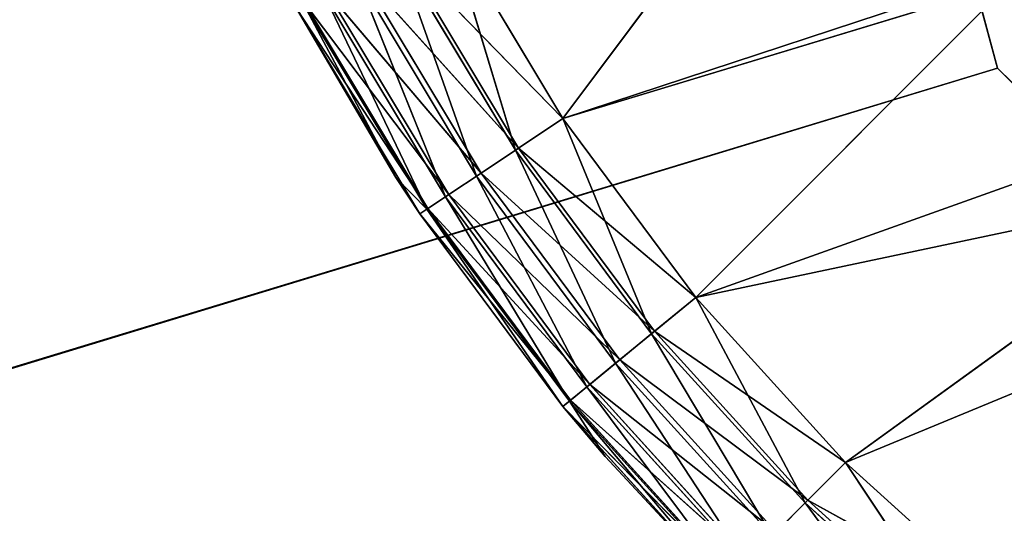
# Model space of a CAD drawing. Extents: x -629 to 424, y -11 to 55.
# Tile 233 of 256: x -261.59 to -258.73, y 22.68 to 24.12. Entities that reach past the tile are written whole.
import ezdxf

# ---------------------------------------------------------------- set-up
doc = ezdxf.new("R2010")
doc.units = 0
doc.header["$LTSCALE"] = 25.4
doc.layers.get('0').update_dxf_attribs({"color": 13, "linetype": 'CONTINUOUS'})

# ---------------------------------------------------------------- blocks, each defined once
blk = doc.blocks.new('IMBRIA-IV-9191-9192_STL_2')
at = {"color": 250}
for p, q in [((382.8478, 106.0524, 35.2222), (382.5146, 106.0524, 35.7781)), ((382.8478, 106.0524, 35.2222), (382.5146, 106.0524, 35.7781)), ((382.7096, 106.024, 35.1298), (382.5146, 106.0524, 35.7781)), ((382.7096, 106.024, 35.1298), (382.5146, 106.0524, 35.7781)), ((382.7096, 106.024, 35.1298), (382.8478, 106.0524, 35.2222)), ((382.7096, 106.024, 35.1298), (382.8478, 106.0524, 35.2222)), ((383.2339, 106.0524, 34.7015), (382.8478, 106.0524, 35.2222)), ((382.8478, 106.0524, 35.2222), (394.9447, 106.0524, 38.8917)), ((382.8478, 106.0524, 35.2222), (394.9447, 106.0524, 38.8917)), ((383.2339, 106.0524, 34.7015), (382.8478, 106.0524, 35.2222)), ((383.1055, 106.024, 34.5961), (382.8478, 106.0524, 35.2222)), ((383.1055, 106.024, 34.5961), (382.8478, 106.0524, 35.2222)), ((383.2339, 106.0524, 34.7015), (383.1055, 106.024, 34.5961)), ((383.2339, 106.0524, 34.7015), (383.1055, 106.024, 34.5961)), ((383.6692, 106.0524, 34.2213), (383.2339, 106.0524, 34.7015)), ((383.2339, 106.0524, 34.7015), (394.9447, 106.0524, 38.8917)), ((383.2339, 106.0524, 34.7015), (394.9447, 106.0524, 38.8917)), ((383.2339, 106.0524, 34.7015), (383.5517, 106.024, 34.1037)), ((383.2339, 106.0524, 34.7015), (383.5517, 106.024, 34.1037)), ((383.6692, 106.0524, 34.2213), (383.2339, 106.0524, 34.7015)), ((383.5517, 106.024, 34.1037), (383.6692, 106.0524, 34.2213)), ((383.5517, 106.024, 34.1037), (383.6692, 106.0524, 34.2213)), ((384.1495, 106.0524, 33.786), (383.6692, 106.0524, 34.2213)), ((383.6692, 106.0524, 34.2213), (394.9447, 106.0524, 38.8917)), ((383.6692, 106.0524, 34.2213), (394.9447, 106.0524, 38.8917)), ((384.1495, 106.0524, 33.786), (383.6692, 106.0524, 34.2213)), ((384.0441, 106.024, 33.6575), (383.6692, 106.0524, 34.2213)), ((384.0441, 106.024, 33.6575), (383.6692, 106.0524, 34.2213)), ((382.7096, 106.024, 35.1298), (382.368, 106.024, 35.6998)), ((382.7096, 106.024, 35.1298), (382.368, 106.024, 35.6998)), ((382.5971, 105.9513, 35.0546), (382.368, 106.024, 35.6998)), ((382.5971, 105.9513, 35.0546), (382.368, 106.024, 35.6998)), ((382.5971, 105.9513, 35.0546), (382.7096, 106.024, 35.1298)), ((382.5971, 105.9513, 35.0546), (382.7096, 106.024, 35.1298)), ((383.1055, 106.024, 34.5961), (382.7096, 106.024, 35.1298)), ((383.1055, 106.024, 34.5961), (382.7096, 106.024, 35.1298)), ((383.0008, 105.9513, 34.5102), (382.7096, 106.024, 35.1298)), ((383.0008, 105.9513, 34.5102), (382.7096, 106.024, 35.1298)), ((383.1055, 106.024, 34.5961), (383.0008, 105.9513, 34.5102)), ((383.1055, 106.024, 34.5961), (383.0008, 105.9513, 34.5102)), ((383.1055, 106.024, 34.5961), (383.456, 105.9513, 34.008)), ((383.1055, 106.024, 34.5961), (383.456, 105.9513, 34.008)), ((383.1055, 106.024, 34.5961), (383.5517, 106.024, 34.1037)), ((383.1055, 106.024, 34.5961), (383.5517, 106.024, 34.1037)), ((383.456, 105.9513, 34.008), (383.5517, 106.024, 34.1037)), ((383.456, 105.9513, 34.008), (383.5517, 106.024, 34.1037)), ((384.0441, 106.024, 33.6575), (383.5517, 106.024, 34.1037)), ((384.0441, 106.024, 33.6575), (383.5517, 106.024, 34.1037)), ((383.9582, 105.9513, 33.5529), (383.5517, 106.024, 34.1037)), ((383.9582, 105.9513, 33.5529), (383.5517, 106.024, 34.1037)), ((382.5971, 105.9513, 35.0546), (382.2486, 105.9513, 35.636)), ((382.5971, 105.9513, 35.0546), (382.2486, 105.9513, 35.636)), ((382.5069, 105.8386, 34.9944), (382.2486, 105.9513, 35.636)), ((382.5069, 105.8386, 34.9944), (382.2486, 105.9513, 35.636)), ((382.5069, 105.8386, 34.9944), (382.5971, 105.9513, 35.0546)), ((382.5069, 105.8386, 34.9944), (382.5971, 105.9513, 35.0546)), ((383.0008, 105.9513, 34.5102), (382.5971, 105.9513, 35.0546)), ((383.0008, 105.9513, 34.5102), (382.5971, 105.9513, 35.0546)), ((382.917, 105.8386, 34.4414), (382.5971, 105.9513, 35.0546)), ((382.917, 105.8386, 34.4414), (382.5971, 105.9513, 35.0546)), ((383.0008, 105.9513, 34.5102), (382.917, 105.8386, 34.4414)), ((383.0008, 105.9513, 34.5102), (382.917, 105.8386, 34.4414)), ((383.0008, 105.9513, 34.5102), (383.3793, 105.8386, 33.9313)), ((383.0008, 105.9513, 34.5102), (383.3793, 105.8386, 33.9313)), ((383.0008, 105.9513, 34.5102), (383.456, 105.9513, 34.008)), ((383.0008, 105.9513, 34.5102), (383.456, 105.9513, 34.008)), ((382.5069, 105.8386, 34.9944), (382.153, 105.8386, 35.5849)), ((382.5069, 105.8386, 34.9944), (382.153, 105.8386, 35.5849)), ((382.4525, 105.7073, 34.958), (382.153, 105.8386, 35.5849)), ((382.4525, 105.7073, 34.958), (382.153, 105.8386, 35.5849)), ((382.4525, 105.7073, 34.958), (382.5069, 105.8386, 34.9944)), ((382.4525, 105.7073, 34.958), (382.5069, 105.8386, 34.9944)), ((382.917, 105.8386, 34.4414), (382.5069, 105.8386, 34.9944)), ((382.917, 105.8386, 34.4414), (382.5069, 105.8386, 34.9944)), ((382.8665, 105.7073, 34.3999), (382.5069, 105.8386, 34.9944)), ((382.8665, 105.7073, 34.3999), (382.5069, 105.8386, 34.9944)), ((382.917, 105.8386, 34.4414), (382.8665, 105.7073, 34.3999)), ((382.917, 105.8386, 34.4414), (382.8665, 105.7073, 34.3999)), ((382.917, 105.8386, 34.4414), (383.3331, 105.7073, 33.8851)), ((382.917, 105.8386, 34.4414), (383.3331, 105.7073, 33.8851)), ((382.917, 105.8386, 34.4414), (383.3793, 105.8386, 33.9313)), ((382.917, 105.8386, 34.4414), (383.3793, 105.8386, 33.9313)), ((382.4525, 105.7073, 34.958), (382.0953, 105.7073, 35.554)), ((382.4525, 105.7073, 34.958), (382.0953, 105.7073, 35.554)), ((382.3626, 105.5524, 35.0505), (382.0953, 105.7073, 35.554)), ((382.3626, 105.5524, 35.0505), (382.0953, 105.7073, 35.554)), ((382.3626, 105.5524, 35.0505), (382.4525, 105.7073, 34.958)), ((382.3626, 105.5524, 35.0505), (382.4525, 105.7073, 34.958)), ((382.4321, 105.5524, 34.9444), (382.4525, 105.7073, 34.958)), ((382.4321, 105.5524, 34.9444), (382.4525, 105.7073, 34.958)), ((382.8665, 105.7073, 34.3999), (382.4525, 105.7073, 34.958)), ((382.8474, 105.5524, 34.3843), (382.4525, 105.7073, 34.958)), ((382.8665, 105.7073, 34.3999), (382.4525, 105.7073, 34.958)), ((382.8474, 105.5524, 34.3843), (382.4525, 105.7073, 34.958)), ((382.8474, 105.5524, 34.3843), (382.8665, 105.7073, 34.3999)), ((382.8474, 105.5524, 34.3843), (382.8665, 105.7073, 34.3999)), ((383.3157, 105.5524, 33.8677), (382.8665, 105.7073, 34.3999)), ((382.8665, 105.7073, 34.3999), (383.3331, 105.7073, 33.8851)), ((382.8665, 105.7073, 34.3999), (383.3331, 105.7073, 33.8851)), ((382.9701, 105.5524, 34.2389), (382.8665, 105.7073, 34.3999)), ((383.3157, 105.5524, 33.8677), (382.8665, 105.7073, 34.3999)), ((382.9701, 105.5524, 34.2389), (382.8665, 105.7073, 34.3999)), ((382.3626, 105.5524, 35.0505), (382.0736, 105.5524, 35.5424)), ((382.3626, 92.0524, 35.0505), (382.0736, 105.5524, 35.5424)), ((382.3626, 105.5524, 35.0505), (382.0736, 105.5524, 35.5424)), ((382.3626, 92.0524, 35.0505), (382.0736, 105.5524, 35.5424)), ((382.4321, 105.5524, 34.9444), (382.3626, 105.5524, 35.0505)), ((382.4321, 92.0524, 34.9444), (382.3626, 105.5524, 35.0505)), ((382.4321, 105.5524, 34.9444), (382.3626, 105.5524, 35.0505)), ((382.4321, 92.0524, 34.9444), (382.3626, 105.5524, 35.0505)), ((382.3626, 92.0524, 35.0505), (382.3626, 105.5524, 35.0505)), ((382.3626, 92.0524, 35.0505), (382.3626, 105.5524, 35.0505)), ((382.8474, 105.5524, 34.3843), (382.4321, 105.5524, 34.9444)), ((382.8474, 92.0524, 34.3843), (382.4321, 105.5524, 34.9444)), ((382.8474, 105.5524, 34.3843), (382.4321, 105.5524, 34.9444)), ((382.8474, 92.0524, 34.3843), (382.4321, 105.5524, 34.9444)), ((382.4321, 92.0524, 34.9444), (382.4321, 105.5524, 34.9444)), ((382.4321, 92.0524, 34.9444), (382.4321, 105.5524, 34.9444)), ((382.9701, 105.5524, 34.2389), (382.8474, 105.5524, 34.3843)), ((382.9701, 92.0524, 34.2389), (382.8474, 105.5524, 34.3843)), ((382.9701, 105.5524, 34.2389), (382.8474, 105.5524, 34.3843)), ((382.9701, 92.0524, 34.2389), (382.8474, 105.5524, 34.3843)), ((382.8474, 92.0524, 34.3843), (382.8474, 105.5524, 34.3843)), ((382.8474, 92.0524, 34.3843), (382.8474, 105.5524, 34.3843)), ((383.3157, 105.5524, 33.8677), (382.9701, 105.5524, 34.2389)), ((383.3157, 92.0524, 33.8677), (382.9701, 105.5524, 34.2389)), ((383.3157, 105.5524, 33.8677), (382.9701, 105.5524, 34.2389)), ((383.3157, 92.0524, 33.8677), (382.9701, 105.5524, 34.2389)), ((382.9701, 92.0524, 34.2389), (382.9701, 105.5524, 34.2389)), ((382.9701, 92.0524, 34.2389), (382.9701, 105.5524, 34.2389)), ((382.3626, 92.0524, 35.0505), (382.0736, 92.0524, 35.5424)), ((382.0736, 92.0524, 35.5424), (382.4557, 91.8862, 34.9602)), ((382.0736, 92.0524, 35.5424), (382.4557, 91.8862, 34.9602)), ((382.4321, 92.0524, 34.9444), (382.0736, 92.0524, 35.5424)), ((382.4321, 92.0524, 34.9444), (382.3626, 92.0524, 35.0505)), ((382.8474, 92.0524, 34.3843), (382.4321, 92.0524, 34.9444)), ((382.4321, 92.0524, 34.9444), (382.4557, 91.8862, 34.9602)), ((382.4321, 92.0524, 34.9444), (382.4557, 91.8862, 34.9602)), ((382.4321, 92.0524, 34.9444), (382.8694, 91.8862, 34.4024)), ((382.4321, 92.0524, 34.9444), (382.8694, 91.8862, 34.4024)), ((382.8474, 92.0524, 34.3843), (382.4321, 92.0524, 34.9444)), ((382.9701, 92.0524, 34.2389), (382.8474, 92.0524, 34.3843)), ((382.8474, 92.0524, 34.3843), (382.8694, 91.8862, 34.4024)), ((382.8474, 92.0524, 34.3843), (382.8694, 91.8862, 34.4024)), ((382.8474, 92.0524, 34.3843), (383.3358, 91.8862, 33.8878)), ((382.8474, 92.0524, 34.3843), (383.3358, 91.8862, 33.8878)), ((383.3157, 92.0524, 33.8677), (382.8474, 92.0524, 34.3843)), ((383.3157, 92.0524, 33.8677), (382.9701, 92.0524, 34.2389)), ((382.4557, 91.8862, 34.9602), (382.0987, 91.8862, 35.5558)), ((382.0987, 91.8862, 35.5558), (382.5162, 91.7509, 35.0006)), ((382.0987, 91.8862, 35.5558), (382.5162, 91.7509, 35.0006)), ((382.4557, 91.8862, 34.9602), (382.0987, 91.8862, 35.5558)), ((382.8694, 91.8862, 34.4024), (382.4557, 91.8862, 34.9602)), ((382.4557, 91.8862, 34.9602), (382.5162, 91.7509, 35.0006)), ((382.4557, 91.8862, 34.9602), (382.5162, 91.7509, 35.0006)), ((382.4557, 91.8862, 34.9602), (382.9256, 91.7509, 34.4485)), ((382.4557, 91.8862, 34.9602), (382.9256, 91.7509, 34.4485)), ((382.8694, 91.8862, 34.4024), (382.4557, 91.8862, 34.9602)), ((383.3358, 91.8862, 33.8878), (382.8694, 91.8862, 34.4024)), ((382.8694, 91.8862, 34.4024), (382.9256, 91.7509, 34.4485)), ((382.8694, 91.8862, 34.4024), (382.9256, 91.7509, 34.4485)), ((382.8694, 91.8862, 34.4024), (383.3872, 91.7509, 33.9393)), ((382.8694, 91.8862, 34.4024), (383.3872, 91.7509, 33.9393)), ((383.3358, 91.8862, 33.8878), (382.8694, 91.8862, 34.4024)), ((382.5162, 91.7509, 35.0006), (382.1628, 91.7509, 35.5901)), ((382.1628, 91.7509, 35.5901), (382.6099, 91.6424, 35.0632)), ((382.1628, 91.7509, 35.5901), (382.6099, 91.6424, 35.0632)), ((382.5162, 91.7509, 35.0006), (382.1628, 91.7509, 35.5901)), ((382.9256, 91.7509, 34.4485), (382.5162, 91.7509, 35.0006)), ((382.5162, 91.7509, 35.0006), (382.6099, 91.6424, 35.0632)), ((382.5162, 91.7509, 35.0006), (382.6099, 91.6424, 35.0632)), ((382.5162, 91.7509, 35.0006), (383.0127, 91.6424, 34.52)), ((382.5162, 91.7509, 35.0006), (383.0127, 91.6424, 34.52)), ((382.9256, 91.7509, 34.4485), (382.5162, 91.7509, 35.0006)), ((383.3872, 91.7509, 33.9393), (382.9256, 91.7509, 34.4485)), ((382.9256, 91.7509, 34.4485), (383.0127, 91.6424, 34.52)), ((382.9256, 91.7509, 34.4485), (383.0127, 91.6424, 34.52)), ((382.9256, 91.7509, 34.4485), (383.4669, 91.6424, 34.0189)), ((382.9256, 91.7509, 34.4485), (383.4669, 91.6424, 34.0189)), ((383.3872, 91.7509, 33.9393), (382.9256, 91.7509, 34.4485)), ((384.1107, 91.6565, 35.3687), (358.4625, 91.6565, 27.5475)), ((384.1107, 91.6565, 35.3687), (358.4625, 91.6565, 27.5475)), ((383.4339, 91.6565, 37.8669), (384.1107, 91.6565, 35.3687)), ((383.4339, 88.9157, 37.8669), (384.1107, 91.6565, 35.3687)), ((383.4339, 91.6565, 37.8669), (384.1107, 91.6565, 35.3687)), ((383.4339, 88.9157, 37.8669), (384.1107, 91.6565, 35.3687)), ((384.1107, 91.6565, 35.3687), (385.9459, 91.6565, 33.5437)), ((384.1107, 88.9157, 35.3687), (384.1107, 91.6565, 35.3687)), ((384.1107, 88.9157, 35.3687), (384.1107, 91.6565, 35.3687)), ((384.1107, 88.9157, 35.3687), (385.9459, 91.6565, 33.5437)), ((384.1107, 91.6565, 35.3687), (385.9459, 91.6565, 33.5437)), ((384.1107, 88.9157, 35.3687), (385.9459, 91.6565, 33.5437)), ((382.6099, 91.6424, 35.0632), (382.2622, 91.6424, 35.6432)), ((382.2622, 91.6424, 35.6432), (382.7191, 91.577, 35.1361)), ((382.2622, 91.6424, 35.6432), (382.7191, 91.577, 35.1361)), ((382.6099, 91.6424, 35.0632), (382.2622, 91.6424, 35.6432)), ((383.0127, 91.6424, 34.52), (382.6099, 91.6424, 35.0632)), ((382.6099, 91.6424, 35.0632), (382.7191, 91.577, 35.1361)), ((382.6099, 91.6424, 35.0632), (382.7191, 91.577, 35.1361)), ((382.6099, 91.6424, 35.0632), (383.1142, 91.577, 34.6033)), ((382.6099, 91.6424, 35.0632), (383.1142, 91.577, 34.6033)), ((383.0127, 91.6424, 34.52), (382.6099, 91.6424, 35.0632)), ((383.4669, 91.6424, 34.0189), (383.0127, 91.6424, 34.52)), ((383.0127, 91.6424, 34.52), (383.1142, 91.577, 34.6033)), ((383.0127, 91.6424, 34.52), (383.1142, 91.577, 34.6033)), ((383.0127, 91.6424, 34.52), (383.5597, 91.577, 34.1118)), ((383.0127, 91.6424, 34.52), (383.5597, 91.577, 34.1118)), ((383.4669, 91.6424, 34.0189), (383.0127, 91.6424, 34.52)), ((383.4669, 91.6424, 34.0189), (383.5597, 91.577, 34.1118)), ((383.4669, 91.6424, 34.0189), (383.5597, 91.577, 34.1118)), ((382.7191, 91.577, 35.1361), (382.378, 91.577, 35.7051)), ((382.378, 91.577, 35.7051), (382.8478, 91.5524, 35.2222)), ((382.378, 91.577, 35.7051), (382.8478, 91.5524, 35.2222)), ((382.7191, 91.577, 35.1361), (382.378, 91.577, 35.7051)), ((383.1142, 91.577, 34.6033), (382.7191, 91.577, 35.1361)), ((382.7191, 91.577, 35.1361), (382.8478, 91.5524, 35.2222)), ((382.7191, 91.577, 35.1361), (382.8478, 91.5524, 35.2222)), ((382.7191, 91.577, 35.1361), (383.2339, 91.5524, 34.7015)), ((382.7191, 91.577, 35.1361), (383.2339, 91.5524, 34.7015)), ((383.1142, 91.577, 34.6033), (382.7191, 91.577, 35.1361)), ((383.5597, 91.577, 34.1118), (383.1142, 91.577, 34.6033)), ((383.1142, 91.577, 34.6033), (383.2339, 91.5524, 34.7015)), ((383.1142, 91.577, 34.6033), (383.2339, 91.5524, 34.7015)), ((383.1142, 91.577, 34.6033), (383.6692, 91.5524, 34.2213)), ((383.1142, 91.577, 34.6033), (383.6692, 91.5524, 34.2213)), ((383.5597, 91.577, 34.1118), (383.1142, 91.577, 34.6033)), ((384.0513, 91.577, 33.6663), (383.5597, 91.577, 34.1118)), ((383.5597, 91.577, 34.1118), (383.6692, 91.5524, 34.2213)), ((383.5597, 91.577, 34.1118), (383.6692, 91.5524, 34.2213)), ((383.5597, 91.577, 34.1118), (384.1495, 91.5524, 33.786)), ((383.5597, 91.577, 34.1118), (384.1495, 91.5524, 33.786)), ((384.0513, 91.577, 33.6663), (383.5597, 91.577, 34.1118)), ((382.8478, 91.5524, 35.2222), (382.5146, 91.5524, 35.7781)), ((382.8478, 91.5524, 35.2222), (382.5146, 91.5524, 35.7781)), ((383.2339, 91.5524, 34.7015), (382.8478, 91.5524, 35.2222)), ((383.7224, 91.5524, 36.393), (382.8478, 91.5524, 35.2222)), ((382.8478, 91.5524, 35.2222), (384.1967, 91.5524, 35.6671)), ((382.8478, 91.5524, 35.2222), (384.1967, 91.5524, 35.6671)), ((383.2339, 91.5524, 34.7015), (382.8478, 91.5524, 35.2222)), ((383.7224, 91.5524, 36.393), (382.8478, 91.5524, 35.2222)), ((383.6692, 91.5524, 34.2213), (383.2339, 91.5524, 34.7015)), ((383.2339, 91.5524, 34.7015), (384.1967, 91.5524, 35.6671)), ((383.2339, 91.5524, 34.7015), (384.1967, 91.5524, 35.6671)), ((383.2339, 91.5524, 34.7015), (384.7839, 91.5524, 35.0292)), ((383.6692, 91.5524, 34.2213), (383.2339, 91.5524, 34.7015)), ((383.2339, 91.5524, 34.7015), (384.7839, 91.5524, 35.0292)), ((384.1495, 91.5524, 33.786), (383.6692, 91.5524, 34.2213)), ((383.6692, 91.5524, 34.2213), (384.7839, 91.5524, 35.0292)), ((383.6692, 91.5524, 34.2213), (384.7839, 91.5524, 35.0292)), ((384.1495, 91.5524, 33.786), (383.6692, 91.5524, 34.2213)), ((358.4624, 88.9157, 27.5658), (384.1107, 88.9157, 35.3687)), ((358.4624, 88.9157, 27.5658), (384.1107, 88.9157, 35.3687)), ((384.1107, 88.9157, 35.3687), (383.4339, 88.9157, 37.8669)), ((384.1107, 88.9157, 35.3687), (383.4339, 88.9157, 37.8669)), ((385.9459, 88.9157, 33.5437), (384.1107, 88.9157, 35.3687)), ((385.9459, 88.9157, 33.5437), (384.1107, 88.9157, 35.3687))]:
    blk.add_line(p, q, dxfattribs=at)
mesh = blk.add_polyface(dxfattribs=at)
corners = [(382.5146, 106.0524, 35.7781), (382.7096, 106.024, 35.1298), (382.368, 106.024, 35.6998)]
mesh.append_faces([[corners[k] for k in face] for face in [(0, 1, 2)]], dxfattribs={"color": 250})
mesh = blk.add_polyface(dxfattribs=at)
corners = [(394.9447, 106.0524, 38.8917), (382.8478, 106.0524, 35.2222), (382.5146, 106.0524, 35.7781)]
mesh.append_faces([[corners[k] for k in face] for face in [(0, 1, 2)]], dxfattribs={"color": 250})
mesh = blk.add_polyface(dxfattribs=at)
corners = [(382.5146, 106.0524, 35.7781), (382.8478, 106.0524, 35.2222), (382.7096, 106.024, 35.1298)]
mesh.append_faces([[corners[k] for k in face] for face in [(0, 1, 2)]], dxfattribs={"color": 250})
mesh = blk.add_polyface(dxfattribs=at)
corners = [(382.8478, 106.0524, 35.2222), (383.1055, 106.024, 34.5961), (382.7096, 106.024, 35.1298)]
mesh.append_faces([[corners[k] for k in face] for face in [(0, 1, 2)]], dxfattribs={"color": 250})
mesh = blk.add_polyface(dxfattribs=at)
corners = [(394.9447, 106.0524, 38.8917), (383.2339, 106.0524, 34.7015), (382.8478, 106.0524, 35.2222)]
mesh.append_faces([[corners[k] for k in face] for face in [(0, 1, 2)]], dxfattribs={"color": 250})
mesh = blk.add_polyface(dxfattribs=at)
corners = [(382.8478, 106.0524, 35.2222), (383.2339, 106.0524, 34.7015), (383.1055, 106.024, 34.5961)]
mesh.append_faces([[corners[k] for k in face] for face in [(0, 1, 2)]], dxfattribs={"color": 250})
mesh = blk.add_polyface(dxfattribs=at)
corners = [(383.2339, 106.0524, 34.7015), (383.5517, 106.024, 34.1037), (383.1055, 106.024, 34.5961)]
mesh.append_faces([[corners[k] for k in face] for face in [(0, 1, 2)]], dxfattribs={"color": 250})
mesh = blk.add_polyface(dxfattribs=at)
corners = [(394.9447, 106.0524, 38.8917), (383.6692, 106.0524, 34.2213), (383.2339, 106.0524, 34.7015)]
mesh.append_faces([[corners[k] for k in face] for face in [(0, 1, 2)]], dxfattribs={"color": 250})
mesh = blk.add_polyface(dxfattribs=at)
corners = [(383.2339, 106.0524, 34.7015), (383.6692, 106.0524, 34.2213), (383.5517, 106.024, 34.1037)]
mesh.append_faces([[corners[k] for k in face] for face in [(0, 1, 2)]], dxfattribs={"color": 250})
mesh = blk.add_polyface(dxfattribs=at)
corners = [(383.6692, 106.0524, 34.2213), (384.0441, 106.024, 33.6575), (383.5517, 106.024, 34.1037)]
mesh.append_faces([[corners[k] for k in face] for face in [(0, 1, 2)]], dxfattribs={"color": 250})
mesh = blk.add_polyface(dxfattribs=at)
corners = [(394.9447, 106.0524, 38.8917), (384.1495, 106.0524, 33.786), (383.6692, 106.0524, 34.2213)]
mesh.append_faces([[corners[k] for k in face] for face in [(0, 1, 2)]], dxfattribs={"color": 250})
mesh = blk.add_polyface(dxfattribs=at)
corners = [(383.6692, 106.0524, 34.2213), (384.1495, 106.0524, 33.786), (384.0441, 106.024, 33.6575)]
mesh.append_faces([[corners[k] for k in face] for face in [(0, 1, 2)]], dxfattribs={"color": 250})
mesh = blk.add_polyface(dxfattribs=at)
corners = [(382.368, 106.024, 35.6998), (382.5971, 105.9513, 35.0546), (382.2486, 105.9513, 35.636)]
mesh.append_faces([[corners[k] for k in face] for face in [(0, 1, 2)]], dxfattribs={"color": 250})
mesh = blk.add_polyface(dxfattribs=at)
corners = [(382.368, 106.024, 35.6998), (382.7096, 106.024, 35.1298), (382.5971, 105.9513, 35.0546)]
mesh.append_faces([[corners[k] for k in face] for face in [(0, 1, 2)]], dxfattribs={"color": 250})
mesh = blk.add_polyface(dxfattribs=at)
corners = [(382.7096, 106.024, 35.1298), (383.0008, 105.9513, 34.5102), (382.5971, 105.9513, 35.0546)]
mesh.append_faces([[corners[k] for k in face] for face in [(0, 1, 2)]], dxfattribs={"color": 250})
mesh = blk.add_polyface(dxfattribs=at)
corners = [(382.7096, 106.024, 35.1298), (383.1055, 106.024, 34.5961), (383.0008, 105.9513, 34.5102)]
mesh.append_faces([[corners[k] for k in face] for face in [(0, 1, 2)]], dxfattribs={"color": 250})
mesh = blk.add_polyface(dxfattribs=at)
corners = [(383.1055, 106.024, 34.5961), (383.456, 105.9513, 34.008), (383.0008, 105.9513, 34.5102)]
mesh.append_faces([[corners[k] for k in face] for face in [(0, 1, 2)]], dxfattribs={"color": 250})
mesh = blk.add_polyface(dxfattribs=at)
corners = [(383.1055, 106.024, 34.5961), (383.5517, 106.024, 34.1037), (383.456, 105.9513, 34.008)]
mesh.append_faces([[corners[k] for k in face] for face in [(0, 1, 2)]], dxfattribs={"color": 250})
mesh = blk.add_polyface(dxfattribs=at)
corners = [(383.5517, 106.024, 34.1037), (383.9582, 105.9513, 33.5529), (383.456, 105.9513, 34.008)]
mesh.append_faces([[corners[k] for k in face] for face in [(0, 1, 2)]], dxfattribs={"color": 250})
mesh = blk.add_polyface(dxfattribs=at)
corners = [(383.5517, 106.024, 34.1037), (384.0441, 106.024, 33.6575), (383.9582, 105.9513, 33.5529)]
mesh.append_faces([[corners[k] for k in face] for face in [(0, 1, 2)]], dxfattribs={"color": 250})
mesh = blk.add_polyface(dxfattribs=at)
corners = [(382.2486, 105.9513, 35.636), (382.5069, 105.8386, 34.9944), (382.153, 105.8386, 35.5849)]
mesh.append_faces([[corners[k] for k in face] for face in [(0, 1, 2)]], dxfattribs={"color": 250})
mesh = blk.add_polyface(dxfattribs=at)
corners = [(382.2486, 105.9513, 35.636), (382.5971, 105.9513, 35.0546), (382.5069, 105.8386, 34.9944)]
mesh.append_faces([[corners[k] for k in face] for face in [(0, 1, 2)]], dxfattribs={"color": 250})
mesh = blk.add_polyface(dxfattribs=at)
corners = [(382.5971, 105.9513, 35.0546), (382.917, 105.8386, 34.4414), (382.5069, 105.8386, 34.9944)]
mesh.append_faces([[corners[k] for k in face] for face in [(0, 1, 2)]], dxfattribs={"color": 250})
mesh = blk.add_polyface(dxfattribs=at)
corners = [(382.5971, 105.9513, 35.0546), (383.0008, 105.9513, 34.5102), (382.917, 105.8386, 34.4414)]
mesh.append_faces([[corners[k] for k in face] for face in [(0, 1, 2)]], dxfattribs={"color": 250})
mesh = blk.add_polyface(dxfattribs=at)
corners = [(383.0008, 105.9513, 34.5102), (383.3793, 105.8386, 33.9313), (382.917, 105.8386, 34.4414)]
mesh.append_faces([[corners[k] for k in face] for face in [(0, 1, 2)]], dxfattribs={"color": 250})
mesh = blk.add_polyface(dxfattribs=at)
corners = [(383.0008, 105.9513, 34.5102), (383.456, 105.9513, 34.008), (383.3793, 105.8386, 33.9313)]
mesh.append_faces([[corners[k] for k in face] for face in [(0, 1, 2)]], dxfattribs={"color": 250})
mesh = blk.add_polyface(dxfattribs=at)
corners = [(382.153, 105.8386, 35.5849), (382.4525, 105.7073, 34.958), (382.0953, 105.7073, 35.554)]
mesh.append_faces([[corners[k] for k in face] for face in [(0, 1, 2)]], dxfattribs={"color": 250})
mesh = blk.add_polyface(dxfattribs=at)
corners = [(382.5069, 105.8386, 34.9944), (382.4525, 105.7073, 34.958), (382.153, 105.8386, 35.5849)]
mesh.append_faces([[corners[k] for k in face] for face in [(0, 1, 2)]], dxfattribs={"color": 250})
mesh = blk.add_polyface(dxfattribs=at)
corners = [(382.5069, 105.8386, 34.9944), (382.8665, 105.7073, 34.3999), (382.4525, 105.7073, 34.958)]
mesh.append_faces([[corners[k] for k in face] for face in [(0, 1, 2)]], dxfattribs={"color": 250})
mesh = blk.add_polyface(dxfattribs=at)
corners = [(382.917, 105.8386, 34.4414), (382.8665, 105.7073, 34.3999), (382.5069, 105.8386, 34.9944)]
mesh.append_faces([[corners[k] for k in face] for face in [(0, 1, 2)]], dxfattribs={"color": 250})
mesh = blk.add_polyface(dxfattribs=at)
corners = [(382.917, 105.8386, 34.4414), (383.3331, 105.7073, 33.8851), (382.8665, 105.7073, 34.3999)]
mesh.append_faces([[corners[k] for k in face] for face in [(0, 1, 2)]], dxfattribs={"color": 250})
mesh = blk.add_polyface(dxfattribs=at)
corners = [(383.3793, 105.8386, 33.9313), (383.3331, 105.7073, 33.8851), (382.917, 105.8386, 34.4414)]
mesh.append_faces([[corners[k] for k in face] for face in [(0, 1, 2)]], dxfattribs={"color": 250})
mesh = blk.add_polyface(dxfattribs=at)
corners = [(382.0953, 105.7073, 35.554), (382.3626, 105.5524, 35.0505), (382.0736, 105.5524, 35.5424)]
mesh.append_faces([[corners[k] for k in face] for face in [(0, 1, 2)]], dxfattribs={"color": 250})
mesh = blk.add_polyface(dxfattribs=at)
corners = [(382.4525, 105.7073, 34.958), (382.3626, 105.5524, 35.0505), (382.0953, 105.7073, 35.554)]
mesh.append_faces([[corners[k] for k in face] for face in [(0, 1, 2)]], dxfattribs={"color": 250})
mesh = blk.add_polyface(dxfattribs=at)
corners = [(382.4525, 105.7073, 34.958), (382.4321, 105.5524, 34.9444), (382.3626, 105.5524, 35.0505)]
mesh.append_faces([[corners[k] for k in face] for face in [(0, 1, 2)]], dxfattribs={"color": 250})
mesh = blk.add_polyface(dxfattribs=at)
corners = [(382.4525, 105.7073, 34.958), (382.8474, 105.5524, 34.3843), (382.4321, 105.5524, 34.9444)]
mesh.append_faces([[corners[k] for k in face] for face in [(0, 1, 2)]], dxfattribs={"color": 250})
mesh = blk.add_polyface(dxfattribs=at)
corners = [(382.8665, 105.7073, 34.3999), (382.8474, 105.5524, 34.3843), (382.4525, 105.7073, 34.958)]
mesh.append_faces([[corners[k] for k in face] for face in [(0, 1, 2)]], dxfattribs={"color": 250})
mesh = blk.add_polyface(dxfattribs=at)
corners = [(382.8665, 105.7073, 34.3999), (382.9701, 105.5524, 34.2389), (382.8474, 105.5524, 34.3843)]
mesh.append_faces([[corners[k] for k in face] for face in [(0, 1, 2)]], dxfattribs={"color": 250})
mesh = blk.add_polyface(dxfattribs=at)
corners = [(383.3331, 105.7073, 33.8851), (383.3157, 105.5524, 33.8677), (382.8665, 105.7073, 34.3999)]
mesh.append_faces([[corners[k] for k in face] for face in [(0, 1, 2)]], dxfattribs={"color": 250})
mesh = blk.add_polyface(dxfattribs=at)
corners = [(382.8665, 105.7073, 34.3999), (383.3157, 105.5524, 33.8677), (382.9701, 105.5524, 34.2389)]
mesh.append_faces([[corners[k] for k in face] for face in [(0, 1, 2)]], dxfattribs={"color": 250})
mesh = blk.add_polyface(dxfattribs=at)
corners = [(382.3626, 105.5524, 35.0505), (382.3626, 92.0524, 35.0505), (382.0736, 105.5524, 35.5424)]
mesh.append_faces([[corners[k] for k in face] for face in [(0, 1, 2)]], dxfattribs={"color": 250})
mesh = blk.add_polyface(dxfattribs=at)
corners = [(382.0736, 105.5524, 35.5424), (382.3626, 92.0524, 35.0505), (382.0736, 92.0524, 35.5424)]
mesh.append_faces([[corners[k] for k in face] for face in [(0, 1, 2)]], dxfattribs={"color": 250})
mesh = blk.add_polyface(dxfattribs=at)
corners = [(382.4321, 105.5524, 34.9444), (382.4321, 92.0524, 34.9444), (382.3626, 105.5524, 35.0505)]
mesh.append_faces([[corners[k] for k in face] for face in [(0, 1, 2)]], dxfattribs={"color": 250})
mesh = blk.add_polyface(dxfattribs=at)
corners = [(382.3626, 105.5524, 35.0505), (382.4321, 92.0524, 34.9444), (382.3626, 92.0524, 35.0505)]
mesh.append_faces([[corners[k] for k in face] for face in [(0, 1, 2)]], dxfattribs={"color": 250})
mesh = blk.add_polyface(dxfattribs=at)
corners = [(382.8474, 105.5524, 34.3843), (382.8474, 92.0524, 34.3843), (382.4321, 105.5524, 34.9444)]
mesh.append_faces([[corners[k] for k in face] for face in [(0, 1, 2)]], dxfattribs={"color": 250})
mesh = blk.add_polyface(dxfattribs=at)
corners = [(382.4321, 105.5524, 34.9444), (382.8474, 92.0524, 34.3843), (382.4321, 92.0524, 34.9444)]
mesh.append_faces([[corners[k] for k in face] for face in [(0, 1, 2)]], dxfattribs={"color": 250})
mesh = blk.add_polyface(dxfattribs=at)
corners = [(382.9701, 105.5524, 34.2389), (382.9701, 92.0524, 34.2389), (382.8474, 105.5524, 34.3843)]
mesh.append_faces([[corners[k] for k in face] for face in [(0, 1, 2)]], dxfattribs={"color": 250})
mesh = blk.add_polyface(dxfattribs=at)
corners = [(382.8474, 105.5524, 34.3843), (382.9701, 92.0524, 34.2389), (382.8474, 92.0524, 34.3843)]
mesh.append_faces([[corners[k] for k in face] for face in [(0, 1, 2)]], dxfattribs={"color": 250})
mesh = blk.add_polyface(dxfattribs=at)
corners = [(383.3157, 105.5524, 33.8677), (383.3157, 92.0524, 33.8677), (382.9701, 105.5524, 34.2389)]
mesh.append_faces([[corners[k] for k in face] for face in [(0, 1, 2)]], dxfattribs={"color": 250})
mesh = blk.add_polyface(dxfattribs=at)
corners = [(382.9701, 105.5524, 34.2389), (383.3157, 92.0524, 33.8677), (382.9701, 92.0524, 34.2389)]
mesh.append_faces([[corners[k] for k in face] for face in [(0, 1, 2)]], dxfattribs={"color": 250})
mesh = blk.add_polyface(dxfattribs=at)
corners = [(382.0736, 92.0524, 35.5424), (382.4557, 91.8862, 34.9602), (382.0987, 91.8862, 35.5558)]
mesh.append_faces([[corners[k] for k in face] for face in [(0, 1, 2)]], dxfattribs={"color": 250})
mesh = blk.add_polyface(dxfattribs=at)
corners = [(382.4321, 92.0524, 34.9444), (382.4557, 91.8862, 34.9602), (382.0736, 92.0524, 35.5424)]
mesh.append_faces([[corners[k] for k in face] for face in [(0, 1, 2)]], dxfattribs={"color": 250})
mesh = blk.add_polyface(dxfattribs=at)
corners = [(382.4321, 92.0524, 34.9444), (382.8694, 91.8862, 34.4024), (382.4557, 91.8862, 34.9602)]
mesh.append_faces([[corners[k] for k in face] for face in [(0, 1, 2)]], dxfattribs={"color": 250})
mesh = blk.add_polyface(dxfattribs=at)
corners = [(382.8474, 92.0524, 34.3843), (382.8694, 91.8862, 34.4024), (382.4321, 92.0524, 34.9444)]
mesh.append_faces([[corners[k] for k in face] for face in [(0, 1, 2)]], dxfattribs={"color": 250})
mesh = blk.add_polyface(dxfattribs=at)
corners = [(382.8474, 92.0524, 34.3843), (383.3358, 91.8862, 33.8878), (382.8694, 91.8862, 34.4024)]
mesh.append_faces([[corners[k] for k in face] for face in [(0, 1, 2)]], dxfattribs={"color": 250})
mesh = blk.add_polyface(dxfattribs=at)
corners = [(383.3157, 92.0524, 33.8677), (383.3358, 91.8862, 33.8878), (382.8474, 92.0524, 34.3843)]
mesh.append_faces([[corners[k] for k in face] for face in [(0, 1, 2)]], dxfattribs={"color": 250})
mesh = blk.add_polyface(dxfattribs=at)
corners = [(382.0987, 91.8862, 35.5558), (382.5162, 91.7509, 35.0006), (382.1628, 91.7509, 35.5901)]
mesh.append_faces([[corners[k] for k in face] for face in [(0, 1, 2)]], dxfattribs={"color": 250})
mesh = blk.add_polyface(dxfattribs=at)
corners = [(382.4557, 91.8862, 34.9602), (382.5162, 91.7509, 35.0006), (382.0987, 91.8862, 35.5558)]
mesh.append_faces([[corners[k] for k in face] for face in [(0, 1, 2)]], dxfattribs={"color": 250})
mesh = blk.add_polyface(dxfattribs=at)
corners = [(382.4557, 91.8862, 34.9602), (382.9256, 91.7509, 34.4485), (382.5162, 91.7509, 35.0006)]
mesh.append_faces([[corners[k] for k in face] for face in [(0, 1, 2)]], dxfattribs={"color": 250})
mesh = blk.add_polyface(dxfattribs=at)
corners = [(382.8694, 91.8862, 34.4024), (382.9256, 91.7509, 34.4485), (382.4557, 91.8862, 34.9602)]
mesh.append_faces([[corners[k] for k in face] for face in [(0, 1, 2)]], dxfattribs={"color": 250})
mesh = blk.add_polyface(dxfattribs=at)
corners = [(382.8694, 91.8862, 34.4024), (383.3872, 91.7509, 33.9393), (382.9256, 91.7509, 34.4485)]
mesh.append_faces([[corners[k] for k in face] for face in [(0, 1, 2)]], dxfattribs={"color": 250})
mesh = blk.add_polyface(dxfattribs=at)
corners = [(383.3358, 91.8862, 33.8878), (383.3872, 91.7509, 33.9393), (382.8694, 91.8862, 34.4024)]
mesh.append_faces([[corners[k] for k in face] for face in [(0, 1, 2)]], dxfattribs={"color": 250})
mesh = blk.add_polyface(dxfattribs=at)
corners = [(382.2622, 91.6424, 35.6432), (382.1628, 91.7509, 35.5901), (382.6099, 91.6424, 35.0632)]
mesh.append_faces([[corners[k] for k in face] for face in [(0, 1, 2)]], dxfattribs={"color": 250})
mesh = blk.add_polyface(dxfattribs=at)
corners = [(382.1628, 91.7509, 35.5901), (382.5162, 91.7509, 35.0006), (382.6099, 91.6424, 35.0632)]
mesh.append_faces([[corners[k] for k in face] for face in [(0, 1, 2)]], dxfattribs={"color": 250})
mesh = blk.add_polyface(dxfattribs=at)
corners = [(382.6099, 91.6424, 35.0632), (382.5162, 91.7509, 35.0006), (383.0127, 91.6424, 34.52)]
mesh.append_faces([[corners[k] for k in face] for face in [(0, 1, 2)]], dxfattribs={"color": 250})
mesh = blk.add_polyface(dxfattribs=at)
corners = [(382.5162, 91.7509, 35.0006), (382.9256, 91.7509, 34.4485), (383.0127, 91.6424, 34.52)]
mesh.append_faces([[corners[k] for k in face] for face in [(0, 1, 2)]], dxfattribs={"color": 250})
mesh = blk.add_polyface(dxfattribs=at)
corners = [(383.0127, 91.6424, 34.52), (382.9256, 91.7509, 34.4485), (383.4669, 91.6424, 34.0189)]
mesh.append_faces([[corners[k] for k in face] for face in [(0, 1, 2)]], dxfattribs={"color": 250})
mesh = blk.add_polyface(dxfattribs=at)
corners = [(382.9256, 91.7509, 34.4485), (383.3872, 91.7509, 33.9393), (383.4669, 91.6424, 34.0189)]
mesh.append_faces([[corners[k] for k in face] for face in [(0, 1, 2)]], dxfattribs={"color": 250})
mesh = blk.add_polyface(dxfattribs=at)
corners = [(358.3909, 91.6565, 53.2974), (384.0968, 91.6565, 40.3687), (358.4625, 91.6565, 27.5475)]
mesh.append_faces([[corners[k] for k in face] for face in [(0, 1, 2)]], dxfattribs={"color": 250})
mesh = blk.add_polyface(dxfattribs=at)
corners = [(384.0968, 91.6565, 40.3687), (383.4339, 91.6565, 37.8669), (358.4625, 91.6565, 27.5475)]
mesh.append_faces([[corners[k] for k in face] for face in [(0, 1, 2)]], dxfattribs={"color": 250})
mesh = blk.add_polyface(dxfattribs=at)
corners = [(383.4339, 91.6565, 37.8669), (384.1107, 91.6565, 35.3687), (358.4625, 91.6565, 27.5475)]
mesh.append_faces([[corners[k] for k in face] for face in [(0, 1, 2)]], dxfattribs={"color": 250})
mesh = blk.add_polyface(dxfattribs=at)
corners = [(384.1107, 91.6565, 35.3687), (385.9459, 91.6565, 33.5437), (358.4625, 91.6565, 27.5475)]
mesh.append_faces([[corners[k] for k in face] for face in [(0, 1, 2)]], dxfattribs={"color": 250})
mesh = blk.add_polyface(dxfattribs=at)
corners = [(383.4339, 91.6565, 37.8669), (383.4339, 88.9157, 37.8669), (384.1107, 91.6565, 35.3687)]
mesh.append_faces([[corners[k] for k in face] for face in [(0, 1, 2)]], dxfattribs={"color": 250})
mesh = blk.add_polyface(dxfattribs=at)
corners = [(384.1107, 91.6565, 35.3687), (383.4339, 88.9157, 37.8669), (384.1107, 88.9157, 35.3687)]
mesh.append_faces([[corners[k] for k in face] for face in [(0, 1, 2)]], dxfattribs={"color": 250})
mesh = blk.add_polyface(dxfattribs=at)
corners = [(385.9459, 91.6565, 33.5437), (384.1107, 91.6565, 35.3687), (384.1107, 88.9157, 35.3687)]
mesh.append_faces([[corners[k] for k in face] for face in [(0, 1, 2)]], dxfattribs={"color": 250})
mesh = blk.add_polyface(dxfattribs=at)
corners = [(385.9459, 91.6565, 33.5437), (384.1107, 88.9157, 35.3687), (385.9459, 88.9157, 33.5437)]
mesh.append_faces([[corners[k] for k in face] for face in [(0, 1, 2)]], dxfattribs={"color": 250})
mesh = blk.add_polyface(dxfattribs=at)
corners = [(382.378, 91.577, 35.7051), (382.2622, 91.6424, 35.6432), (382.7191, 91.577, 35.1361)]
mesh.append_faces([[corners[k] for k in face] for face in [(0, 1, 2)]], dxfattribs={"color": 250})
mesh = blk.add_polyface(dxfattribs=at)
corners = [(382.2622, 91.6424, 35.6432), (382.6099, 91.6424, 35.0632), (382.7191, 91.577, 35.1361)]
mesh.append_faces([[corners[k] for k in face] for face in [(0, 1, 2)]], dxfattribs={"color": 250})
mesh = blk.add_polyface(dxfattribs=at)
corners = [(382.7191, 91.577, 35.1361), (382.6099, 91.6424, 35.0632), (383.1142, 91.577, 34.6033)]
mesh.append_faces([[corners[k] for k in face] for face in [(0, 1, 2)]], dxfattribs={"color": 250})
mesh = blk.add_polyface(dxfattribs=at)
corners = [(382.6099, 91.6424, 35.0632), (383.0127, 91.6424, 34.52), (383.1142, 91.577, 34.6033)]
mesh.append_faces([[corners[k] for k in face] for face in [(0, 1, 2)]], dxfattribs={"color": 250})
mesh = blk.add_polyface(dxfattribs=at)
corners = [(383.1142, 91.577, 34.6033), (383.0127, 91.6424, 34.52), (383.5597, 91.577, 34.1118)]
mesh.append_faces([[corners[k] for k in face] for face in [(0, 1, 2)]], dxfattribs={"color": 250})
mesh = blk.add_polyface(dxfattribs=at)
corners = [(383.0127, 91.6424, 34.52), (383.4669, 91.6424, 34.0189), (383.5597, 91.577, 34.1118)]
mesh.append_faces([[corners[k] for k in face] for face in [(0, 1, 2)]], dxfattribs={"color": 250})
mesh = blk.add_polyface(dxfattribs=at)
corners = [(383.5597, 91.577, 34.1118), (383.4669, 91.6424, 34.0189), (384.0513, 91.577, 33.6663)]
mesh.append_faces([[corners[k] for k in face] for face in [(0, 1, 2)]], dxfattribs={"color": 250})
mesh = blk.add_polyface(dxfattribs=at)
corners = [(382.5146, 91.5524, 35.7781), (382.378, 91.577, 35.7051), (382.8478, 91.5524, 35.2222)]
mesh.append_faces([[corners[k] for k in face] for face in [(0, 1, 2)]], dxfattribs={"color": 250})
mesh = blk.add_polyface(dxfattribs=at)
corners = [(382.378, 91.577, 35.7051), (382.7191, 91.577, 35.1361), (382.8478, 91.5524, 35.2222)]
mesh.append_faces([[corners[k] for k in face] for face in [(0, 1, 2)]], dxfattribs={"color": 250})
mesh = blk.add_polyface(dxfattribs=at)
corners = [(382.8478, 91.5524, 35.2222), (382.7191, 91.577, 35.1361), (383.2339, 91.5524, 34.7015)]
mesh.append_faces([[corners[k] for k in face] for face in [(0, 1, 2)]], dxfattribs={"color": 250})
mesh = blk.add_polyface(dxfattribs=at)
corners = [(382.7191, 91.577, 35.1361), (383.1142, 91.577, 34.6033), (383.2339, 91.5524, 34.7015)]
mesh.append_faces([[corners[k] for k in face] for face in [(0, 1, 2)]], dxfattribs={"color": 250})
mesh = blk.add_polyface(dxfattribs=at)
corners = [(383.2339, 91.5524, 34.7015), (383.1142, 91.577, 34.6033), (383.6692, 91.5524, 34.2213)]
mesh.append_faces([[corners[k] for k in face] for face in [(0, 1, 2)]], dxfattribs={"color": 250})
mesh = blk.add_polyface(dxfattribs=at)
corners = [(383.1142, 91.577, 34.6033), (383.5597, 91.577, 34.1118), (383.6692, 91.5524, 34.2213)]
mesh.append_faces([[corners[k] for k in face] for face in [(0, 1, 2)]], dxfattribs={"color": 250})
mesh = blk.add_polyface(dxfattribs=at)
corners = [(383.6692, 91.5524, 34.2213), (383.5597, 91.577, 34.1118), (384.1495, 91.5524, 33.786)]
mesh.append_faces([[corners[k] for k in face] for face in [(0, 1, 2)]], dxfattribs={"color": 250})
mesh = blk.add_polyface(dxfattribs=at)
corners = [(383.5597, 91.577, 34.1118), (384.0513, 91.577, 33.6663), (384.1495, 91.5524, 33.786)]
mesh.append_faces([[corners[k] for k in face] for face in [(0, 1, 2)]], dxfattribs={"color": 250})
mesh = blk.add_polyface(dxfattribs=at)
corners = [(383.7224, 91.5524, 36.393), (382.5146, 91.5524, 35.7781), (382.8478, 91.5524, 35.2222)]
mesh.append_faces([[corners[k] for k in face] for face in [(0, 1, 2)]], dxfattribs={"color": 250})
mesh = blk.add_polyface(dxfattribs=at)
corners = [(383.7224, 91.5524, 36.393), (382.8478, 91.5524, 35.2222), (384.1967, 91.5524, 35.6671)]
mesh.append_faces([[corners[k] for k in face] for face in [(0, 1, 2)]], dxfattribs={"color": 250})
mesh = blk.add_polyface(dxfattribs=at)
corners = [(384.1967, 91.5524, 35.6671), (382.8478, 91.5524, 35.2222), (383.2339, 91.5524, 34.7015)]
mesh.append_faces([[corners[k] for k in face] for face in [(0, 1, 2)]], dxfattribs={"color": 250})
mesh = blk.add_polyface(dxfattribs=at)
corners = [(384.1967, 91.5524, 35.6671), (383.2339, 91.5524, 34.7015), (384.7839, 91.5524, 35.0292)]
mesh.append_faces([[corners[k] for k in face] for face in [(0, 1, 2)]], dxfattribs={"color": 250})
mesh = blk.add_polyface(dxfattribs=at)
corners = [(384.7839, 91.5524, 35.0292), (383.2339, 91.5524, 34.7015), (383.6692, 91.5524, 34.2213)]
mesh.append_faces([[corners[k] for k in face] for face in [(0, 1, 2)]], dxfattribs={"color": 250})
mesh = blk.add_polyface(dxfattribs=at)
corners = [(384.7839, 91.5524, 35.0292), (383.6692, 91.5524, 34.2213), (384.1495, 91.5524, 33.786)]
mesh.append_faces([[corners[k] for k in face] for face in [(0, 1, 2)]], dxfattribs={"color": 250})
mesh = blk.add_polyface(dxfattribs=at)
corners = [(358.3911, 88.9157, 53.2608), (358.4624, 88.9157, 27.5658), (383.4339, 88.9157, 37.8669)]
mesh.append_faces([[corners[k] for k in face] for face in [(0, 1, 2)]], dxfattribs={"color": 250})
mesh = blk.add_polyface(dxfattribs=at)
corners = [(383.4339, 88.9157, 37.8669), (358.4624, 88.9157, 27.5658), (384.1107, 88.9157, 35.3687)]
mesh.append_faces([[corners[k] for k in face] for face in [(0, 1, 2)]], dxfattribs={"color": 250})
mesh = blk.add_polyface(dxfattribs=at)
corners = [(384.1107, 88.9157, 35.3687), (358.4624, 88.9157, 27.5658), (385.9459, 88.9157, 33.5437)]
mesh.append_faces([[corners[k] for k in face] for face in [(0, 1, 2)]], dxfattribs={"color": 250})

msp = doc.modelspace()

# ---------------------------------------------------------------- block references
at = {"color": 0, "extrusion": (0, 1, -2.77556e-16), "rotation": 180}
msp.add_blockref('IMBRIA-IV-9191-9192_STL_2', (642.8626, 2616.0182, -11.3917), dxfattribs=at)

doc.saveas('drawing.dxf')
